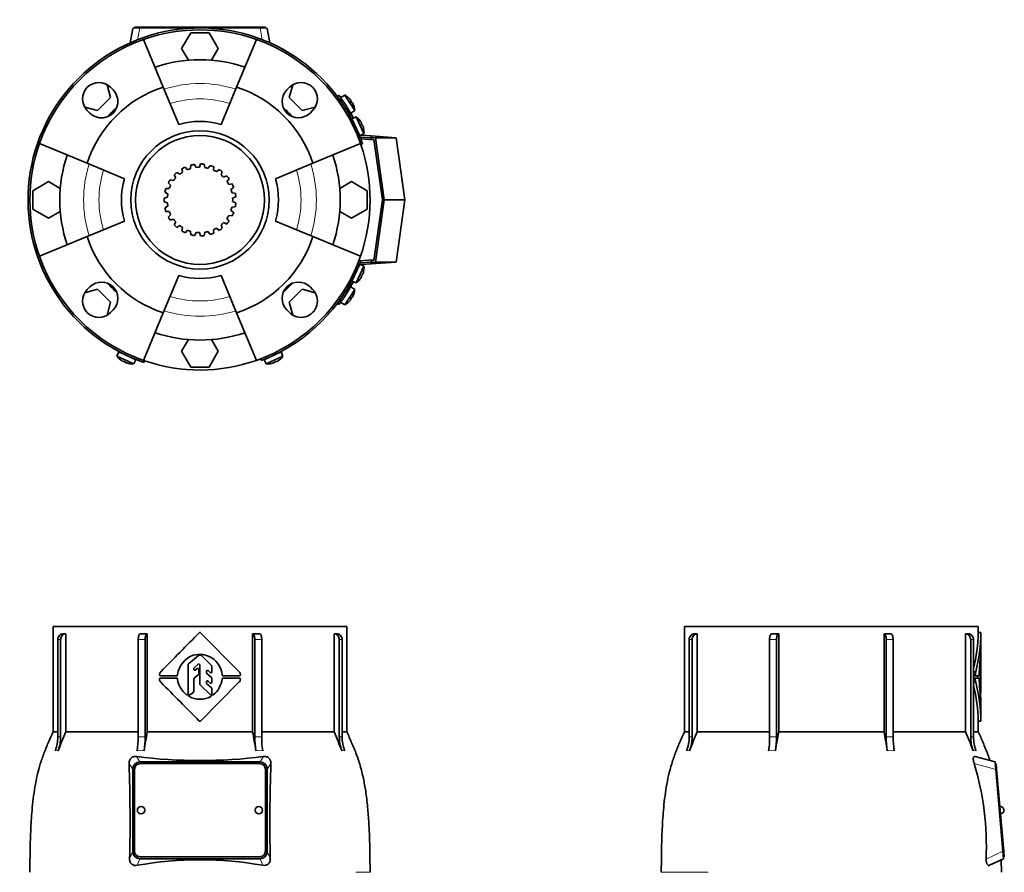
# Model space of a CAD drawing. Header units: millimetres. Extents: x 166 to 762, y -2568 to 1925.
# Tile 21 of 21: x 166 to 692, y 1469 to 1925. Entities that reach past the tile are written whole.
import ezdxf

# ---------------------------------------------------------------- set-up
doc = ezdxf.new("R2010")
doc.units = ezdxf.units.MM
for name, color, linetype in [('LOW_134-12', 7, 'Continuous'), ('M5X8_UNI7687', 7, 'Continuous'), ('VSI134_FILTRO_A', 7, 'Continuous'), ('VSI134_FILTRO_B', 7, 'Continuous'), ('VSI134_GIUNTO_8×', 7, 'Continuous'), ('VSI134_SUPPORTO_', 7, 'Continuous'), ('VSI134_TERMINALE', 7, 'Continuous'), ('VSI134_TESTATA', 7, 'Continuous')]:
    doc.layers.add(name, color=color, linetype=linetype)

# ---------------------------------------------------------------- blocks, each defined once
blk = doc.blocks.new('SE')
at = {"layer": 'VSI134_TESTATA', "color": 7, "linetype": 'Continuous', "lineweight": 35}
for p, q in [((340.51, 1600.18), (183.51, 1600.18)), ((183.51, 1600.18), (183.51, 1543.84)), ((190.27, 1596.18), (190.27, 1543.84)), ((233.82, 1596.18), (233.82, 1543.84)), ((262.36, 1596.82), (282.96, 1575.94)), ((290.19, 1543.84), (290.19, 1596.18)), ((333.74, 1543.84), (333.74, 1596.18)), ((340.51, 1543.84), (340.51, 1600.18)), ((185.94, 1541.07), (185.94, 1593.18)), ((187.47, 1593.18), (187.47, 1541.07)), ((228.97, 1541.07), (228.97, 1593.18)), ((232.66, 1593.18), (232.66, 1541.07)), ((291.35, 1541.07), (291.35, 1593.18)), ((295.04, 1593.18), (295.04, 1541.07)), ((336.54, 1541.07), (336.54, 1593.18)), ((338.07, 1593.18), (338.07, 1541.07)), ((255.79, 1580.15), (261.24, 1584.64)), ((261.56, 1584.75), (262.43, 1584.75)), ((262.78, 1584.61), (268.18, 1579.26)), ((255.61, 1564.01), (255.61, 1579.76)), ((258.68, 1577.2), (258.68, 1577.71)), ((258.86, 1578.09), (261.07, 1579.97)), ((259.49, 1576.8), (260.5, 1577.6)), ((261.31, 1574.62), (261.31, 1577.21)), ((261.89, 1569.29), (261.89, 1579.59)), ((265.48, 1575.44), (265.48, 1576.15)), ((265.65, 1575.07), (268.16, 1572.87)), ((266.3, 1576.53), (267.5, 1575.48)), ((268.33, 1575.86), (268.33, 1578.91)), ((240.85, 1572.54), (249.49, 1572.54)), ((249.49, 1573.82), (240.89, 1573.82)), ((250, 1574.52), (249.99, 1574.3)), ((249.99, 1572.07), (250, 1571.85)), ((258.68, 1565.3), (258.68, 1572.08)), ((258.87, 1572.47), (261.11, 1574.23)), ((282.98, 1570.45), (262.36, 1549.54)), ((265.48, 1569.88), (265.48, 1570.58)), ((266.31, 1570.96), (267.5, 1569.9)), ((268.33, 1570.27), (268.33, 1572.49)), ((283.14, 1573.82), (274.34, 1573.82)), ((274.34, 1572.55), (283.15, 1572.54)), ((256.29, 1563.44), (258.46, 1564.88)), ((267.84, 1563.41), (262.04, 1568.93)), ((265.64, 1569.51), (268.17, 1567.26)), ((268.33, 1563.98), (268.33, 1566.89)), ((185.94, 1543.84), (183.51, 1543.84)), ((190.27, 1543.84), (228.97, 1543.84)), ((233.82, 1543.84), (290.19, 1543.84)), ((295.04, 1543.84), (333.74, 1543.84)), ((338.07, 1543.84), (340.51, 1543.84)), ((229.83, 1527.68), (294.19, 1527.68)), ((226.01, 1479.86), (226.01, 1523.69)), ((227.01, 1523.75), (227.01, 1479.91)), ((294.01, 1526.74), (230.01, 1526.74)), ((297.01, 1479.91), (297.01, 1523.75)), ((298.01, 1523.69), (298.01, 1479.86)), ((227.01, 1479.91), (227.01, 1479.87)), ((294.19, 1475.88), (229.83, 1475.88)), ((230.01, 1476.93), (294.01, 1476.93)), ((230.01, 1476.88), (294.01, 1476.88)), ((297.01, 1479.91), (297.01, 1479.87))]:
    blk.add_line(p, q, dxfattribs=at)
at = {"layer": 'VSI134_TESTATA', "color": 4, "linetype": 'Continuous', "lineweight": 9}
for p, q in [((187.47, 1593.18), (185.94, 1593.18)), ((232.66, 1593.18), (228.97, 1593.18)), ((295.04, 1593.18), (291.35, 1593.18)), ((338.07, 1593.18), (336.54, 1593.18)), ((185.02, 1533.74), (184.64, 1533.69)), ((185.02, 1533.74), (186.17, 1533.69)), ((229.34, 1533.74), (228.43, 1533.69)), ((229.34, 1533.74), (232.13, 1533.69)), ((292.8, 1533.74), (291.88, 1533.69)), ((292.8, 1533.74), (295.58, 1533.69)), ((338.21, 1533.74), (337.84, 1533.69)), ((338.21, 1533.74), (339.37, 1533.69)), ((229.83, 1527.68), (228, 1530.53)), ((296.01, 1530.53), (294.19, 1527.68)), ((226.01, 1523.69), (224.04, 1526.76)), ((299.97, 1526.76), (298.01, 1523.69)), ((224.36, 1475.67), (226.01, 1479.86)), ((228.45, 1472.35), (229.83, 1475.88)), ((230.01, 1476.93), (230.01, 1476.88)), ((294.01, 1476.93), (294.01, 1476.88)), ((294.19, 1475.88), (295.57, 1472.35)), ((298.01, 1479.86), (299.65, 1475.67)), ((345.46, 1468.61), (353.01, 1468.61))]:
    blk.add_line(p, q, dxfattribs=at)
at = {"layer": 'VSI134_TESTATA', "color": 7, "linetype": 'Continuous', "lineweight": 35}
for centre, radius, start, end in [((189.5, 243.75), 1352.43, 89.96758, 90.03242), ((8944.82, -6997.95), 12217.51, 135.293139, 135.430862), ((262, 1596.47), 0.5, 44.6048, 135.2692), ((334.51, 243.75), 1352.43, 89.96758, 90.03242), ((262.77, 1572.56), 12.92, 109.8101, 171.2914), ((261.85, 1572.87), 12.34, 57.8588, 106.2573), ((261.56, 1584.25), 0.5, 89.9992, 129.4492), ((262.43, 1584.25), 0.502, 45.3881, 89.921), ((261.32, 1572.91), 12.6, 6.1637, 55.7127), ((242.92, 1574.27), 2.53, 138.9855, 177.435), ((256.11, 1579.76), 0.503, 129.6191, 179.8293), ((259.18, 1577.71), 0.503, 130.5093, 179.8462), ((259.18, 1577.2), 0.5, 180, 308.3701), ((260.81, 1577.21), 0.5, 0, 128.3701), ((261.39, 1579.59), 0.5, 0, 130.3555), ((265.98, 1576.15), 0.5, 48.872, 180), ((265.98, 1575.44), 0.503, 180.1424, 228.7099), ((267.83, 1575.86), 0.5, 228.8721, 360), ((267.83, 1578.91), 0.502, 0.0921, 45.217), ((282.24, 1575.24), 1, 39.9753, 44.6048), ((280.65, 1574.01), 3.01, 7.2724, 38.3465), ((242.49, 1571.85), 2.15, 175.1196, 227.0931), ((240.85, 1572.04), 0.5, 90, 181.1653), ((240.89, 1574.32), 0.5, 173.2798, 270), ((-3961.53, -2629.91), 5941.64, 44.701818, 44.983778), ((249.49, 1574.32), 0.5, 270, 356.945), ((249.49, 1572.04), 0.5, 3.055, 90), ((262.09, 1573.38), 12.18, 187.2267, 233.2382), ((259.18, 1572.08), 0.503, 128.2341, 179.8111), ((260.8, 1574.62), 0.503, 308.2331, 359.812), ((265.98, 1570.58), 0.5, 48.3928, 180), ((265.98, 1569.89), 0.503, 180.1334, 228.1267), ((267.83, 1570.27), 0.5, 228.3928, 360), ((267.83, 1572.49), 0.503, 0.145, 48.7072), ((261.29, 1573.48), 12.63, 308.4465, 353.7792), ((274.34, 1574.32), 0.5, 187.0198, 270), ((274.34, 1572.05), 0.5, 89.956, 172.9788), ((280.96, 1572.23), 2.7, 318.6093, 354.47), ((283.14, 1574.32), 0.5, 270, 8.5762), ((283.15, 1572.04), 0.5, 352.1811, 89.956), ((258.18, 1565.3), 0.504, 303.8575, 359.7442), ((262.39, 1569.29), 0.502, 180.1047, 226.3403), ((267.83, 1566.89), 0.503, 0.1074, 48.1235), ((255.11, 1564.01), 0.5, 231.9328, 360), ((256.57, 1563.02), 0.5, 123.6017, 240.2731), ((261.74, 1572.57), 11.36, 241.4726, 271.3254), ((262.28, 1572.54), 11.33, 268.6311, 298.8939), ((267.5, 1563.05), 0.5, 300.4135, 46.4449), ((268.83, 1563.98), 0.5, 179.9709, 308.3186), ((262, 1549.89), 0.5, 224.7366, 315.3954), ((396.36, 1454.77), 224.52, 156.6256, 159.4185), ((677.2, 1464.5), 450.42, 169.8554, 171.1641), ((-153.19, 1464.5), 450.42, 8.8359, 10.1446), ((127.65, 1454.77), 224.52, 20.5815, 23.3744), ((164.42, 1541.06), 21.52, 339.9832, 0.0362), ((165.95, 1541.06), 21.52, 339.9832, 0.0362), ((179.26, 1540.99), 49.7, 351.5576, 0.096), ((182.96, 1540.99), 49.7, 351.5576, 0.096), ((341.05, 1540.99), 49.7, 179.904, 188.4424), ((344.75, 1540.99), 49.7, 179.904, 188.4424), ((358.06, 1541.06), 21.52, 179.9638, 200.0168), ((359.59, 1541.06), 21.52, 179.9638, 200.0168), ((262.01, 1801.19), 272.79, 262.8396, 277.1604), ((-628.07, 1495.87), 852.68, 358.64241, 2.07545), ((1124.15, 1496.05), 824.76, 177.86642, 181.41572), ((230.51, 1501.83), 2, 0, 180), ((293.51, 1501.83), 2, 0, 180), ((262.01, 1284.79), 190.54, 79.8557, 100.1443)]:
    blk.add_arc(centre, radius, start, end, dxfattribs=at)
at = {"layer": 'VSI134_TESTATA', "color": 4, "linetype": 'Continuous', "lineweight": 9}
for centre, radius, start, end in [((186.71, 1535.21), 5.91, 82.5651, 97.4349), ((230.82, 1506.79), 34.33, 86.9151, 93.0849), ((293.19, 1506.79), 34.33, 86.9151, 93.0849), ((337.3, 1535.21), 5.91, 82.5651, 97.4349)]:
    blk.add_arc(centre, radius, start, end, dxfattribs=at)
at = {"layer": 'VSI134_TESTATA', "color": 7, "linetype": 'Continuous', "lineweight": 35}
for centre, major_axis, ratio, start_param, end_param in [((188.72, 1593.18), (0, -3), 0.92388, 3.133099, 4.712389), ((190.25, 1593.18), (0, -3), 0.92388, 3.133099, 4.712389), ((230.12, 1593.18), (0, -3), 0.382683, 3.133099, 4.712389), ((233.81, 1593.18), (0, -3), 0.382683, 3.133099, 4.712389), ((290.2, 1593.18), (0, -3), 0.382683, 1.570796, 3.150087), ((293.89, 1593.18), (0, -3), 0.382683, 1.570796, 3.150087), ((333.76, 1593.18), (0, -3), 0.92388, 1.570796, 3.150087), ((335.3, 1593.18), (0, -3), 0.92388, 1.570796, 3.150087), ((230.07, 1523.44), (1.95, -3.83), 0.92919, 2.69912, 4.210489), ((293.94, 1523.44), (-1.95, -3.83), 0.92919, 2.072696, 3.584065), ((230.01, 1523.75), (3, 0), 0.996195, 1.570796, 3.141593), ((294.01, 1523.75), (3, 0), 0.996195, 0, 1.570796), ((230.51, 1501.83), (2, 0), 0.996195, 3.141593, 6.283185), ((293.51, 1501.83), (2, 0), 0.996195, 3.141593, 6.283185), ((230.07, 1480.12), (1.95, 3.83), 0.92919, 2.072697, 3.584065), ((230.01, 1479.91), (-3, 0), 0.996195, 0, 1.570796), ((230.01, 1479.87), (-3, 0), 0.996195, 0, 1.570796), ((294.01, 1479.91), (-3, 0), 0.996195, 1.570796, 3.141593), ((294.01, 1479.87), (-3, 0), 0.996195, 1.570796, 3.141593), ((293.94, 1480.12), (-1.95, 3.83), 0.92919, 2.69912, 4.210488)]:
    blk.add_ellipse(centre, major_axis=major_axis, ratio=ratio, start_param=start_param, end_param=end_param, dxfattribs=at)
for points in [[(230.13, 1596.18), (231.35, 1596.18), (232.58, 1596.18), (233.82, 1596.18)], [(290.19, 1596.18), (291.43, 1596.18), (292.67, 1596.18), (293.88, 1596.18)]]:
    blk.add_open_spline(points, degree=3, dxfattribs=at)
for points, knots in [([(183.52, 1543.87), (182.62, 1541.92), (181.07, 1538.5), (178.61, 1532.69), (176.52, 1526.7), (174.89, 1520.52), (173.67, 1514.28), (172.78, 1508.04), (171.96, 1500.1), (171.38, 1490.52), (171.1, 1479.22), (171.04, 1472.47), (171.02, 1468.6)], [0, 0, 0, 0, 0.075828, 0.157662, 0.24065, 0.323649, 0.406117, 0.487779, 0.568882, 0.716697, 0.863346, 1, 1, 1, 1]), ([(353, 1468.61), (352.98, 1471.49), (352.93, 1476.59), (352.79, 1485.14), (352.45, 1493.75), (351.85, 1502.45), (350.94, 1510.55), (349.66, 1518.03), (348.05, 1524.87), (345.87, 1531.5), (343.21, 1537.93), (341.49, 1541.71), (340.49, 1543.87)], [0, 0, 0, 0, 0.1021, 0.21378, 0.32619, 0.439201, 0.552954, 0.643265, 0.734414, 0.825783, 0.916073, 1, 1, 1, 1]), ([(224.04, 1526.76), (224.03, 1527.01), (224.04, 1527.27), (224.1, 1527.79), (224.16, 1528.06), (224.33, 1528.57), (224.45, 1528.82), (224.74, 1529.28), (224.91, 1529.49), (225.21, 1529.77), (225.31, 1529.86), (225.53, 1530.02), (225.65, 1530.09), (225.88, 1530.22), (226.01, 1530.28), (226.25, 1530.37), (226.38, 1530.41), (226.75, 1530.51), (227, 1530.55), (227.51, 1530.57), (227.76, 1530.56), (228, 1530.53)], [0, 0, 0, 0, 0.125, 0.125, 0.25, 0.25, 0.375, 0.375, 0.5, 0.5, 0.5625, 0.5625, 0.625, 0.625, 0.6875, 0.6875, 0.75, 0.75, 0.875, 0.875, 1, 1, 1, 1]), ([(296.01, 1530.53), (296.25, 1530.56), (296.5, 1530.57), (297, 1530.55), (297.26, 1530.51), (297.76, 1530.38), (298, 1530.29), (298.48, 1530.03), (298.7, 1529.87), (298.99, 1529.6), (299.09, 1529.49), (299.26, 1529.28), (299.34, 1529.17), (299.56, 1528.82), (299.68, 1528.57), (299.85, 1528.06), (299.91, 1527.8), (299.97, 1527.27), (299.98, 1527.01), (299.97, 1526.76)], [0, 0, 0, 0, 0.125, 0.125, 0.25, 0.25, 0.375, 0.375, 0.5, 0.5, 0.5625, 0.5625, 0.625, 0.625, 0.75, 0.75, 0.875, 0.875, 1, 1, 1, 1]), ([(228.45, 1472.35), (227.95, 1472.26), (227.46, 1472.25), (226.72, 1472.38), (226.49, 1472.45), (226.03, 1472.64), (225.81, 1472.77), (225.41, 1473.07), (225.23, 1473.24), (224.9, 1473.65), (224.77, 1473.87), (224.56, 1474.35), (224.48, 1474.61), (224.38, 1475.13), (224.36, 1475.4), (224.36, 1475.67)], [0, 0, 0, 0, 0.25, 0.25, 0.375, 0.375, 0.5, 0.5, 0.625, 0.625, 0.75, 0.75, 0.875, 0.875, 1, 1, 1, 1]), ([(299.65, 1475.67), (299.65, 1475.4), (299.63, 1475.14), (299.53, 1474.62), (299.46, 1474.36), (299.3, 1474), (299.24, 1473.89), (299.11, 1473.66), (299.03, 1473.56), (298.79, 1473.25), (298.61, 1473.08), (298.21, 1472.77), (297.99, 1472.65), (297.53, 1472.46), (297.29, 1472.39), (296.56, 1472.25), (296.06, 1472.26), (295.57, 1472.35)], [0, 0, 0, 0, 0.125, 0.125, 0.25, 0.25, 0.3125, 0.3125, 0.375, 0.375, 0.5, 0.5, 0.625, 0.625, 0.75, 0.75, 1, 1, 1, 1])]:
    blk.add_open_spline(points, degree=3, knots=knots, dxfattribs=at)
blk = doc.blocks.new('SE1')
at = {"layer": 'LOW_134-12', "color": 7, "linetype": 'Continuous', "lineweight": 35}
for p, q in [((348.03, 1860.98), (355.05, 1860.49)), ((355.05, 1796.26), (347.12, 1795.7))]:
    blk.add_line(p, q, dxfattribs=at)
at = {"layer": 'M5X8_UNI7687', "color": 7, "linetype": 'Continuous', "lineweight": 35}
for p, q in [((339.41, 1884.52), (337.28, 1883.22)), ((344.78, 1876.25), (339.41, 1884.52)), ((341.66, 1882.89), (341.67, 1882.91)), ((342.72, 1881.64), (342.56, 1881.51)), ((343.49, 1880.45), (343.31, 1880.35)), ((342.73, 1874.83), (344.78, 1876.25)), ((344.21, 1878.97), (344.23, 1878.97)), ((345.57, 1872.78), (343.27, 1871.79)), ((343.27, 1871.79), (347.5, 1862.72)), ((349.74, 1863.84), (345.57, 1872.78)), ((347.57, 1870.85), (347.58, 1870.87)), ((348.44, 1869.46), (348.26, 1869.36)), ((349.04, 1868.18), (348.85, 1868.11)), ((349.57, 1866.61), (349.54, 1866.62)), ((347.5, 1862.72), (349.74, 1863.84)), ((347.5, 1794.02), (343.27, 1784.96)), ((345.57, 1783.97), (349.74, 1792.9)), ((349.74, 1792.9), (347.5, 1794.02)), ((347.58, 1785.88), (347.57, 1785.9)), ((348.44, 1787.28), (348.26, 1787.39)), ((349.04, 1788.57), (348.85, 1788.64)), ((349.54, 1790.13), (349.57, 1790.13)), ((339.41, 1772.23), (344.78, 1780.5)), ((344.78, 1780.5), (342.73, 1781.92)), ((343.27, 1784.96), (345.57, 1783.97)), ((342.72, 1775.11), (342.56, 1775.24)), ((343.49, 1776.3), (343.31, 1776.4)), ((344.21, 1777.77), (344.23, 1777.78)), ((337.28, 1773.53), (339.41, 1772.23)), ((341.67, 1773.83), (341.66, 1773.86)), ((218.59, 1747.11), (217.6, 1744.81)), ((217.6, 1744.81), (226.54, 1740.64)), ((227.66, 1742.88), (218.59, 1747.11)), ((305.42, 1747.11), (296.35, 1742.88)), ((297.47, 1740.64), (306.41, 1744.81)), ((306.41, 1744.81), (305.42, 1747.11)), ((219.53, 1742.81), (219.51, 1742.8)), ((220.92, 1741.94), (221.02, 1742.11)), ((222.2, 1741.34), (222.27, 1741.53)), ((223.76, 1740.84), (223.77, 1740.81)), ((226.54, 1740.64), (227.66, 1742.88)), ((296.35, 1742.88), (297.47, 1740.64)), ((300.24, 1740.81), (300.25, 1740.84)), ((301.81, 1741.34), (301.74, 1741.53)), ((303.09, 1741.94), (302.99, 1742.11)), ((304.48, 1742.81), (304.5, 1742.8))]:
    blk.add_line(p, q, dxfattribs=at)
for centre, radius, start, end in [((337.95, 1881.27), 0.5, 9.1315, 33), ((334.8, 1875.65), 10, 46.5916, 62.5414), ((341.22, 1876.24), 0.5, 33, 56.6899), ((334.8, 1875.65), 10, 3.4586, 19.4084), ((343.66, 1869.76), 0.5, 1.1882, 25), ((339.77, 1864.63), 10, 38.5916, 54.5414), ((346.2, 1864.32), 0.5, 25, 48.8118), ((339.77, 1864.63), 10, 355.4586, 11.4084), ((346.2, 1792.42), 0.5, 311.1882, 335), ((339.77, 1792.11), 10, 348.5916, 4.5414), ((343.66, 1786.99), 0.5, 335, 358.8118), ((339.77, 1792.11), 10, 305.4586, 321.4084), ((334.8, 1781.1), 10, 340.5916, 356.5414), ((337.95, 1775.48), 0.5, 327, 349.9069), ((341.22, 1780.51), 0.5, 303.3101, 327), ((334.8, 1781.1), 10, 297.4586, 313.4084), ((225.74, 1750.61), 10, 215.4586, 231.4084), ((220.62, 1746.71), 0.5, 245, 268.8118), ((226.05, 1744.18), 0.5, 221.1882, 245), ((297.96, 1744.18), 0.5, 295, 318.8118), ((303.39, 1746.71), 0.5, 271.1882, 295), ((298.27, 1750.61), 10, 308.5916, 324.5414), ((225.74, 1750.61), 10, 258.5916, 274.5414), ((298.27, 1750.61), 10, 265.4586, 281.4084)]:
    blk.add_arc(centre, radius, start, end, dxfattribs=at)
for centre, major_axis, ratio, start_param, end_param in [((334.81, 1875.66), (-5.45, 8.39), 0.996195, 4.833518, 4.948078), ((336.65, 1876.85), (5.04, -7.77), 0.811251, 1.49595, 1.645642), ((334.81, 1875.66), (5.45, -8.39), 0.996195, 1.335108, 1.449667), ((339.78, 1864.64), (-4.23, 9.06), 0.996195, 4.833518, 4.948078), ((341.77, 1865.57), (3.91, -8.39), 0.811251, 1.49595, 1.645642), ((339.78, 1864.64), (4.23, -9.06), 0.996195, 1.335108, 1.449667), ((339.78, 1792.11), (-4.23, -9.06), 0.996195, 1.335108, 1.449667), ((341.77, 1791.18), (-3.91, -8.39), 0.811251, 1.49595, 1.645642), ((339.78, 1792.11), (4.23, 9.06), 0.996195, 4.833518, 4.948078), ((336.65, 1779.9), (-5.04, -7.77), 0.811251, 1.49595, 1.645642), ((334.81, 1781.09), (5.45, 8.39), 0.996195, 4.833518, 4.948078), ((334.81, 1781.09), (-5.45, -8.39), 0.996195, 1.335108, 1.449667), ((225.74, 1750.6), (-9.06, 4.23), 0.996195, 1.335108, 1.449667), ((224.81, 1748.61), (-8.39, 3.91), 0.811251, 1.49595, 1.645642), ((225.74, 1750.6), (9.06, -4.23), 0.996195, 4.833518, 4.948078), ((298.27, 1750.6), (-9.06, -4.23), 0.996195, 1.335108, 1.449667), ((299.2, 1748.61), (-8.39, -3.91), 0.811251, 1.49595, 1.645642), ((298.27, 1750.6), (9.06, 4.23), 0.996195, 4.833518, 4.948078)]:
    blk.add_ellipse(centre, major_axis=major_axis, ratio=ratio, start_param=start_param, end_param=end_param, dxfattribs=at)
for points in [[(342.72, 1881.64), (342.72, 1881.64), (342.72, 1881.64), (342.72, 1881.65), (342.72, 1881.66), (342.71, 1881.68), (342.7, 1881.7), (342.69, 1881.72), (342.68, 1881.74), (342.66, 1881.77), (342.64, 1881.8), (342.62, 1881.84), (342.59, 1881.87), (342.57, 1881.91), (342.54, 1881.94), (342.51, 1881.98), (342.48, 1882.01), (342.46, 1882.04), (342.45, 1882.05)], [(343.76, 1880.03), (343.76, 1880.04), (343.74, 1880.07), (343.72, 1880.12), (343.7, 1880.16), (343.68, 1880.2), (343.66, 1880.23), (343.63, 1880.27), (343.61, 1880.3), (343.59, 1880.34), (343.58, 1880.36), (343.56, 1880.39), (343.54, 1880.41), (343.53, 1880.42), (343.52, 1880.43), (343.51, 1880.44), (343.5, 1880.45), (343.49, 1880.45), (343.49, 1880.45)], [(348.44, 1869.46), (348.44, 1869.46), (348.44, 1869.47), (348.45, 1869.48), (348.44, 1869.49), (348.44, 1869.5), (348.43, 1869.52), (348.43, 1869.55), (348.41, 1869.58), (348.4, 1869.61), (348.38, 1869.64), (348.37, 1869.68), (348.35, 1869.71), (348.33, 1869.75), (348.3, 1869.79), (348.28, 1869.83), (348.26, 1869.87), (348.24, 1869.9), (348.23, 1869.91)], [(349.25, 1867.72), (349.25, 1867.74), (349.23, 1867.77), (349.22, 1867.82), (349.2, 1867.86), (349.19, 1867.9), (349.17, 1867.94), (349.16, 1867.98), (349.14, 1868.02), (349.13, 1868.05), (349.11, 1868.08), (349.1, 1868.11), (349.08, 1868.13), (349.07, 1868.15), (349.06, 1868.16), (349.05, 1868.17), (349.05, 1868.18), (349.04, 1868.18), (349.04, 1868.18)], [(348.23, 1786.83), (348.24, 1786.85), (348.26, 1786.88), (348.28, 1786.92), (348.3, 1786.96), (348.33, 1787), (348.35, 1787.03), (348.37, 1787.07), (348.38, 1787.11), (348.4, 1787.14), (348.41, 1787.17), (348.43, 1787.2), (348.43, 1787.22), (348.44, 1787.24), (348.44, 1787.26), (348.45, 1787.27), (348.44, 1787.28), (348.44, 1787.28), (348.44, 1787.28)], [(349.04, 1788.57), (349.04, 1788.57), (349.05, 1788.57), (349.05, 1788.58), (349.06, 1788.59), (349.07, 1788.6), (349.08, 1788.62), (349.1, 1788.64), (349.11, 1788.66), (349.13, 1788.69), (349.14, 1788.73), (349.16, 1788.77), (349.17, 1788.8), (349.19, 1788.84), (349.2, 1788.89), (349.22, 1788.93), (349.23, 1788.97), (349.25, 1789.01), (349.25, 1789.02)], [(342.45, 1774.69), (342.46, 1774.71), (342.48, 1774.73), (342.51, 1774.77), (342.54, 1774.81), (342.57, 1774.84), (342.59, 1774.88), (342.62, 1774.91), (342.64, 1774.94), (342.66, 1774.97), (342.68, 1775), (342.69, 1775.03), (342.7, 1775.05), (342.71, 1775.07), (342.72, 1775.08), (342.72, 1775.1), (342.72, 1775.11), (342.72, 1775.11), (342.72, 1775.11)], [(343.49, 1776.3), (343.49, 1776.3), (343.5, 1776.3), (343.51, 1776.3), (343.52, 1776.31), (343.53, 1776.32), (343.54, 1776.34), (343.56, 1776.36), (343.58, 1776.38), (343.59, 1776.41), (343.61, 1776.44), (343.63, 1776.48), (343.66, 1776.51), (343.68, 1776.55), (343.7, 1776.59), (343.72, 1776.63), (343.74, 1776.67), (343.76, 1776.7), (343.76, 1776.72)], [(220.47, 1742.15), (220.48, 1742.14), (220.51, 1742.12), (220.55, 1742.1), (220.59, 1742.07), (220.63, 1742.05), (220.67, 1742.03), (220.7, 1742.01), (220.74, 1741.99), (220.77, 1741.98), (220.8, 1741.96), (220.83, 1741.95), (220.85, 1741.94), (220.87, 1741.94), (220.89, 1741.93), (220.9, 1741.93), (220.91, 1741.93), (220.92, 1741.94), (220.92, 1741.94)], [(222.2, 1741.34), (222.2, 1741.34), (222.2, 1741.33), (222.21, 1741.32), (222.22, 1741.32), (222.23, 1741.31), (222.25, 1741.29), (222.27, 1741.28), (222.3, 1741.27), (222.33, 1741.25), (222.36, 1741.24), (222.4, 1741.22), (222.44, 1741.21), (222.48, 1741.19), (222.52, 1741.18), (222.56, 1741.16), (222.61, 1741.14), (222.64, 1741.13), (222.66, 1741.13)], [(301.36, 1741.13), (301.37, 1741.13), (301.41, 1741.14), (301.45, 1741.16), (301.49, 1741.18), (301.53, 1741.19), (301.57, 1741.21), (301.61, 1741.22), (301.65, 1741.24), (301.68, 1741.25), (301.71, 1741.27), (301.74, 1741.28), (301.76, 1741.29), (301.78, 1741.31), (301.79, 1741.32), (301.8, 1741.32), (301.81, 1741.33), (301.81, 1741.34), (301.81, 1741.34)], [(303.09, 1741.94), (303.1, 1741.94), (303.1, 1741.93), (303.11, 1741.93), (303.12, 1741.93), (303.14, 1741.94), (303.16, 1741.94), (303.18, 1741.95), (303.21, 1741.96), (303.24, 1741.98), (303.27, 1741.99), (303.31, 1742.01), (303.34, 1742.03), (303.38, 1742.05), (303.42, 1742.07), (303.46, 1742.1), (303.5, 1742.12), (303.53, 1742.14), (303.55, 1742.15)]]:
    blk.add_open_spline(points, degree=3, dxfattribs=at)
at = {"layer": 'VSI134_FILTRO_A', "color": 4, "linetype": 'Continuous', "lineweight": 9}
for p, q in [((347.02, 1860.82), (347.97, 1861.15)), ((229.23, 1742.41), (229.56, 1743.35))]:
    blk.add_line(p, q, dxfattribs=at)
at = {"layer": 'VSI134_FILTRO_A', "color": 7, "linetype": 'Continuous', "lineweight": 35}
for p, q in [((348.05, 1858), (348.99, 1858.33)), ((232.05, 1741.39), (232.38, 1742.33))]:
    blk.add_line(p, q, dxfattribs=at)
for radius, start, end in [(92, 20.8687, 249.1313), (91, 70.6497, 109.3503), (92, 19, 20.8687), (91, 160.6497, 199.3503), (91, 19, 19.3646), (92, 249.1313, 251), (91, 250.6608, 251)]:
    blk.add_arc((262.01, 1828.37), radius, start, end, dxfattribs=at)
at = {"layer": 'VSI134_FILTRO_B', "color": 4, "linetype": 'Continuous', "lineweight": 9}
for p, q in [((346.77, 1792.62), (345.84, 1792.98)), ((297.4, 1744.54), (297.76, 1743.6))]:
    blk.add_line(p, q, dxfattribs=at)
at = {"layer": 'VSI134_FILTRO_B', "color": 7, "linetype": 'Continuous', "lineweight": 35}
for p, q in [((347.89, 1795.4), (346.96, 1795.76)), ((294.62, 1743.42), (294.98, 1742.48))]:
    blk.add_line(p, q, dxfattribs=at)
for start, end in [(292.8687, 337.1313), (337.1313, 339), (291, 292.8687)]:
    blk.add_arc((262.01, 1828.37), 92, start, end, dxfattribs=at)
at = {"layer": 'VSI134_GIUNTO_8×', "color": 7, "linetype": 'Continuous', "lineweight": 35}
for p, q in [((252.28, 1844.99), (252.68, 1843.18)), ((255.29, 1844.53), (254.04, 1845.9)), ((257.12, 1846.99), (257.02, 1845.15)), ((259.9, 1845.75), (259.06, 1847.4)), ((262.33, 1847.62), (261.73, 1845.87)), ((264.66, 1845.67), (264.31, 1847.49)), ((267.51, 1846.82), (266.46, 1845.3)), ((269.23, 1844.31), (269.38, 1846.16)), ((272.28, 1844.65), (270.86, 1843.47)), ((247.87, 1838.69), (246.09, 1839.21)), ((248.16, 1841.75), (249.03, 1840.12)), ((251.18, 1842.12), (249.61, 1843.1)), ((273.26, 1841.77), (273.9, 1843.51)), ((276.29, 1841.27), (274.61, 1840.52)), ((276.46, 1838.24), (277.54, 1839.74)), ((245.61, 1834.49), (243.76, 1834.51)), ((245.07, 1837.52), (246.34, 1836.18)), ((279.24, 1836.94), (277.41, 1836.67)), ((278.59, 1833.97), (280.03, 1835.12)), ((244.57, 1829.84), (242.78, 1829.36)), ((243.23, 1832.61), (244.82, 1831.66)), ((280.92, 1831.97), (279.08, 1832.2)), ((279.48, 1829.29), (281.19, 1830.01)), ((242.78, 1827.38), (244.57, 1826.9)), ((244.82, 1825.08), (243.23, 1824.14)), ((280.03, 1821.62), (278.59, 1822.77)), ((279.08, 1824.54), (280.92, 1824.77)), ((281.19, 1826.74), (279.48, 1827.45)), ((243.76, 1822.23), (245.61, 1822.25)), ((246.34, 1820.57), (245.07, 1819.23)), ((246.09, 1817.54), (247.87, 1818.06)), ((277.54, 1817.01), (276.46, 1818.51)), ((277.41, 1820.08), (279.24, 1819.81)), ((249.03, 1816.63), (248.16, 1815)), ((249.61, 1813.65), (251.18, 1814.63)), ((252.68, 1813.57), (252.28, 1811.76)), ((254.04, 1810.85), (255.29, 1812.21)), ((269.38, 1810.59), (269.23, 1812.43)), ((270.86, 1813.28), (272.28, 1812.1)), ((273.9, 1813.24), (273.26, 1814.97)), ((274.61, 1816.23), (276.29, 1815.47)), ((257.02, 1811.6), (257.12, 1809.75)), ((259.06, 1809.35), (259.9, 1811)), ((261.73, 1810.88), (262.33, 1809.13)), ((264.31, 1809.26), (264.66, 1811.08)), ((266.46, 1811.45), (267.51, 1809.93))]:
    blk.add_line(p, q, dxfattribs=at)
blk.add_circle((262.01, 1828.37), 34.5, dxfattribs=at)
for radius, start, end in [(19.25, 114.4422, 120.3402), (17.5, 106.5542, 112.576), (19.25, 98.79, 104.688), (17.5, 90.902, 96.9238), (19.25, 83.1378, 89.0358), (17.5, 75.2498, 81.2716), (19.25, 67.4856, 73.3836), (17.5, 59.5976, 65.6194), (19.25, 51.8334, 57.7314), (19.25, 145.7466, 151.6446), (17.5, 137.8586, 143.8804), (19.25, 130.0944, 135.9924), (17.5, 122.2064, 128.2282), (17.5, 43.9454, 49.9672), (19.25, 36.1812, 42.0792), (19.25, 161.3988, 167.2968), (17.5, 153.5108, 159.5326), (17.5, 28.2932, 34.315), (17.5, 12.641, 18.6628), (19.25, 20.529, 26.427), (19.25, 177.051, 182.949), (17.5, 169.163, 175.1848), (17.5, 356.9888, 3.0106), (19.25, 4.8768, 10.7748), (19.25, 192.7032, 198.6012), (17.5, 184.8152, 190.837), (17.5, 341.3366, 347.3584), (19.25, 349.2246, 355.1226), (19.25, 208.3554, 214.2534), (17.5, 200.4674, 206.4892), (17.5, 216.1196, 222.1414), (17.5, 325.6844, 331.7062), (19.25, 333.5724, 339.4704), (19.25, 224.0076, 229.9056), (17.5, 231.7718, 237.7936), (17.5, 247.424, 253.4458), (17.5, 294.38, 300.4018), (19.25, 302.268, 308.166), (17.5, 310.0322, 316.054), (19.25, 317.9202, 323.8182), (19.25, 239.6598, 245.5578), (19.25, 255.312, 261.21), (17.5, 263.0762, 269.098), (19.25, 270.9642, 276.8622), (17.5, 278.7284, 284.7496), (19.25, 286.6158, 292.5138)]:
    blk.add_arc((262.01, 1828.37), radius, start, end, dxfattribs=at)
at = {"layer": 'VSI134_SUPPORTO_', "color": 7, "linetype": 'Continuous', "lineweight": 35}
for p, q in [((257.1, 1917.87), (252.19, 1909.37)), ((266.91, 1917.87), (257.1, 1917.87)), ((271.82, 1909.37), (266.91, 1917.87)), ((231.85, 1914.23), (242.4, 1888.77)), ((292.16, 1914.23), (281.61, 1888.77)), ((252.19, 1909.37), (255.8, 1903.12)), ((268.21, 1903.12), (271.82, 1909.37)), ((214.21, 1883.11), (212.36, 1890)), ((214.1, 1888.65), (215.51, 1887.24)), ((250.67, 1868.81), (242.4, 1888.77)), ((273.34, 1868.81), (281.61, 1888.77)), ((308.5, 1887.24), (309.91, 1888.65)), ((311.65, 1890), (309.8, 1883.11)), ((207.27, 1876.17), (214.21, 1883.11)), ((309.8, 1883.11), (316.74, 1876.17)), ((200.38, 1878.02), (207.27, 1876.17)), ((203.14, 1874.87), (201.72, 1876.28)), ((316.74, 1876.17), (323.63, 1878.02)), ((322.29, 1876.28), (320.87, 1874.87)), ((176.15, 1858.53), (201.61, 1847.98)), ((347.86, 1858.53), (322.4, 1847.98)), ((221.57, 1839.71), (201.61, 1847.98)), ((302.45, 1839.71), (322.4, 1847.98)), ((181.01, 1838.19), (172.51, 1833.28)), ((172.51, 1833.28), (172.51, 1823.47)), ((187.26, 1834.58), (181.01, 1838.19)), ((343.01, 1838.19), (336.75, 1834.58)), ((351.51, 1833.28), (343.01, 1838.19)), ((351.51, 1823.47), (351.51, 1833.28)), ((172.51, 1823.47), (181.01, 1818.56)), ((343.01, 1818.56), (351.51, 1823.47)), ((181.01, 1818.56), (187.26, 1822.17)), ((336.75, 1822.17), (343.01, 1818.56)), ((221.57, 1817.03), (201.61, 1808.77)), ((302.45, 1817.03), (322.4, 1808.77)), ((176.15, 1798.22), (201.61, 1808.77)), ((347.86, 1798.22), (322.4, 1808.77)), ((250.67, 1787.93), (242.4, 1767.98)), ((273.34, 1787.93), (281.61, 1767.98)), ((207.27, 1780.58), (200.38, 1778.73)), ((201.72, 1780.47), (203.14, 1781.88)), ((214.21, 1773.64), (207.27, 1780.58)), ((316.74, 1780.58), (309.8, 1773.64)), ((323.63, 1778.73), (316.74, 1780.58)), ((320.87, 1781.88), (322.29, 1780.47)), ((212.36, 1766.75), (214.21, 1773.64)), ((309.8, 1773.64), (311.65, 1766.75)), ((215.51, 1769.51), (214.1, 1768.09)), ((231.85, 1742.51), (242.4, 1767.98)), ((292.16, 1742.51), (281.61, 1767.98)), ((309.91, 1768.09), (308.5, 1769.51)), ((255.8, 1753.63), (252.19, 1747.37)), ((271.82, 1747.37), (268.21, 1753.63)), ((252.19, 1747.37), (257.1, 1738.87)), ((266.91, 1738.87), (271.82, 1747.37)), ((257.1, 1738.87), (266.91, 1738.87))]:
    blk.add_line(p, q, dxfattribs=at)
blk.add_circle((262.01, 1828.37), 37, dxfattribs=at)
for centre, radius, start, end in [((262.01, 1828.37), 91, 109.3503, 160.6497), ((262.01, 1828.37), 91, 19.3503, 70.6497), ((262.01, 1828.37), 75, 71.3226, 108.6774), ((207.91, 1882.47), 8.75, 45, 225), ((316.1, 1882.47), 8.75, 315, 135), ((262.01, 1828.37), 63.5, 107.9838, 162.0162), ((209.33, 1881.05), 8.75, 225, 45), ((262.01, 1828.37), 63.5, 17.9838, 72.0162), ((314.68, 1881.05), 8.75, 135, 315), ((262.01, 1828.37), 66.5, 132.1145, 137.8855), ((262.01, 1828.37), 66.5, 42.1145, 47.8855), ((262.01, 1828.37), 42, 74.3371, 105.6629), ((262.01, 1828.37), 91, 340.6497, 19), ((262.01, 1828.37), 75, 161.3226, 198.6774), ((262.01, 1828.37), 75, 341.3226, 18.6774), ((262.01, 1828.37), 42, 164.3371, 195.6629), ((262.01, 1828.37), 42, 344.3371, 15.6629), ((262.01, 1828.37), 63.5, 197.9838, 252.0162), ((262.01, 1828.37), 63.5, 287.9838, 342.0162), ((262.01, 1828.37), 91, 199.3503, 250.6497), ((262.01, 1828.37), 91, 289.3503, 340.6497), ((262.01, 1828.37), 42, 254.3371, 285.6629), ((207.91, 1774.28), 8.75, 135, 315), ((209.33, 1775.69), 8.75, 315, 135), ((262.01, 1828.37), 66.5, 222.1145, 227.8855), ((314.68, 1775.69), 8.75, 45, 225), ((262.01, 1828.37), 66.5, 312.1145, 317.8855), ((316.1, 1774.28), 8.75, 225, 45), ((262.01, 1828.37), 75, 251.3226, 288.6774), ((262.01, 1828.37), 91, 251, 289.3503)]:
    blk.add_arc(centre, radius, start, end, dxfattribs=at)
at = {"layer": 'VSI134_SUPPORTO_', "color": 4, "linetype": 'Continuous', "lineweight": 9}
for radius, start, end in [(62.27, 72.1054, 107.8946), (54.06, 72.8071, 107.1929), (62.27, 162.1054, 197.8946), (54.06, 162.8071, 197.1929), (54.06, 342.8071, 17.1929), (62.27, 342.1054, 17.8946), (54.06, 252.8071, 287.1929), (62.27, 252.1054, 287.8946)]:
    blk.add_arc((262.01, 1828.37), radius, start, end, dxfattribs=at)
at = {"layer": 'VSI134_TERMINALE', "color": 7, "linetype": 'Continuous', "lineweight": 35}
for p, q in [((336.26, 1884.37), (335.46, 1883.77)), ((347.64, 1862.01), (353.56, 1861.6)), ((348.33, 1862.96), (353.56, 1862.6)), ((353.56, 1861.83), (353.56, 1862.6)), ((353.56, 1862.6), (366.9, 1861.67)), ((353.56, 1861.83), (353.56, 1860.83)), ((353.56, 1861.83), (355.89, 1861.67)), ((355.01, 1860.72), (353.56, 1860.83)), ((355.01, 1860.72), (359.56, 1828.37)), ((360.57, 1828.37), (355.89, 1861.67)), ((355.89, 1861.67), (366.9, 1861.67)), ((366.9, 1861.67), (371.58, 1828.37)), ((359.56, 1828.37), (355.01, 1796.02)), ((355.89, 1795.08), (360.57, 1828.37)), ((360.57, 1828.37), (371.58, 1828.37)), ((366.9, 1795.08), (371.58, 1828.37)), ((347.64, 1794.74), (353.56, 1795.15)), ((348.33, 1793.78), (353.56, 1794.15)), ((353.56, 1795.92), (355.01, 1796.02)), ((353.56, 1795.92), (353.56, 1794.92)), ((353.56, 1794.15), (366.9, 1795.08)), ((353.56, 1794.92), (355.89, 1795.08)), ((353.56, 1794.92), (353.56, 1794.15)), ((355.89, 1795.08), (366.9, 1795.08)), ((335.46, 1772.98), (336.26, 1772.37))]:
    blk.add_line(p, q, dxfattribs=at)
at = {"layer": 'VSI134_TERMINALE', "color": 4, "linetype": 'Continuous', "lineweight": 9}
for p, q in [((341.33, 1876.93), (340.52, 1876.32)), ((340.52, 1780.43), (341.33, 1779.82))]:
    blk.add_line(p, q, dxfattribs=at)
at = {"layer": 'VSI134_TERMINALE', "color": 7, "linetype": 'Continuous', "lineweight": 35}
for start, end in [(31.4706, 37.0241), (28.067, 31.4706), (21.8355, 21.933), (338.067, 338.1645), (328.5294, 331.933), (322.9759, 328.5294)]:
    blk.add_arc((262.01, 1828.37), 93, start, end, dxfattribs=at)
at = {"layer": 'VSI134_TESTATA', "color": 7, "linetype": 'Continuous', "lineweight": 35}
for p, q in [((226.01, 1920.14), (224.6, 1912.42)), ((227.01, 1920.63), (227.01, 1920.37)), ((294.19, 1920.48), (229.83, 1920.48)), ((230.01, 1920.89), (294.01, 1920.89)), ((297.01, 1920.63), (297.01, 1920.37)), ((299.42, 1912.42), (298, 1920.14))]:
    blk.add_line(p, q, dxfattribs=at)
at = {"layer": 'VSI134_TESTATA', "color": 4, "linetype": 'Continuous', "lineweight": 9}
for p, q in [((228.66, 1914.12), (229.83, 1920.48)), ((230.01, 1920.89), (230.01, 1920.48)), ((294.01, 1920.89), (294.01, 1920.48)), ((294.19, 1920.48), (295.35, 1914.12))]:
    blk.add_line(p, q, dxfattribs=at)
at = {"layer": 'VSI134_TESTATA', "color": 7, "linetype": 'Continuous', "lineweight": 35}
for centre, major_axis, ratio, start_param, end_param in [((230.07, 1920.11), (4.06, -0.02), 0.091176, 1.630723, 3.142091), ((230.01, 1920.63), (-3, 0), 0.087156, 4.712389, 6.283185), ((294.01, 1920.63), (-3, 0), 0.087156, 3.141593, 4.712389), ((293.94, 1920.11), (-4.06, -0.02), 0.091176, 3.141095, 4.652463)]:
    blk.add_ellipse(centre, major_axis=major_axis, ratio=ratio, start_param=start_param, end_param=end_param, dxfattribs=at)
blk = doc.blocks.new('SE3')
at = {"layer": 'VSI134_TESTATA', "color": 7, "linetype": 'Continuous', "lineweight": 35}
for p, q in [((678.27, 1600.18), (521.27, 1600.18)), ((521.27, 1600.18), (521.27, 1543.84)), ((526.51, 1596.18), (528.04, 1596.18)), ((528.04, 1596.18), (528.04, 1543.84)), ((571.59, 1596.18), (571.59, 1543.84)), ((627.96, 1543.84), (627.96, 1596.18)), ((671.51, 1543.84), (671.51, 1596.18)), ((678.27, 1596.97), (678.27, 1600.18)), ((679.79, 1596.97), (678.27, 1596.97)), ((679.77, 1585.11), (679.77, 1596.97)), ((523.71, 1541.07), (523.71, 1593.18)), ((525.24, 1593.18), (525.24, 1541.07)), ((566.74, 1541.07), (566.74, 1593.18)), ((570.43, 1593.18), (570.43, 1541.07)), ((629.11, 1541.07), (629.11, 1593.18)), ((632.81, 1593.18), (632.81, 1541.07)), ((674.3, 1541.07), (674.3, 1593.18)), ((675.84, 1593.18), (675.84, 1541.07)), ((679.77, 1584.75), (679.68, 1584.75)), ((679.77, 1584.75), (679.77, 1584.75)), ((679.77, 1568.97), (679.77, 1584.75)), ((675.84, 1575.93), (676.97, 1575.93)), ((679.52, 1564.01), (679.52, 1579.76)), ((679.7, 1577.2), (679.7, 1577.71)), ((679.77, 1577.71), (679.7, 1577.71)), ((679.77, 1569.29), (679.77, 1579.59)), ((679.77, 1574.62), (679.77, 1577.21)), ((676.94, 1573.82), (675.84, 1573.82)), ((676.93, 1572.54), (675.84, 1572.54)), ((675.84, 1570.27), (676.98, 1570.27)), ((676.93, 1572.54), (678.79, 1572.54)), ((678.79, 1573.82), (676.94, 1573.82)), ((678.01, 1573.82), (678.01, 1572.54)), ((678.87, 1574.52), (678.87, 1574.3)), ((678.87, 1572.07), (678.87, 1571.85)), ((679.7, 1565.3), (679.7, 1572.08)), ((679.77, 1549.39), (679.77, 1561.21)), ((678.27, 1543.84), (678.27, 1549.4)), ((678.27, 1549.39), (679.79, 1549.39)), ((523.71, 1543.84), (521.27, 1543.84)), ((528.04, 1543.84), (566.74, 1543.84)), ((571.59, 1543.84), (627.96, 1543.84)), ((632.81, 1543.84), (671.51, 1543.84)), ((675.84, 1543.84), (678.27, 1543.84)), ((687.35, 1527.68), (676.72, 1530.53)), ((687.7, 1523.69), (687.35, 1527.68)), ((687.93, 1526.74), (687.44, 1526.69)), ((691.53, 1479.86), (687.7, 1523.69)), ((687.93, 1526.74), (688.2, 1523.75)), ((688.2, 1523.75), (692.03, 1479.91)), ((684.33, 1472.35), (691.88, 1475.88)), ((690.77, 1468.6), (690.7, 1475.32)), ((691.88, 1475.88), (691.53, 1479.86)), ((692.29, 1476.93), (691.79, 1476.88)), ((692.03, 1479.91), (692.29, 1476.93))]:
    blk.add_line(p, q, dxfattribs=at)
at = {"layer": 'VSI134_TESTATA', "color": 4, "linetype": 'Continuous', "lineweight": 9}
for p, q in [((679.77, 1596.82), (678.27, 1596.82)), ((525.24, 1593.18), (523.71, 1593.18)), ((570.43, 1593.18), (566.74, 1593.18)), ((632.81, 1593.18), (629.11, 1593.18)), ((675.84, 1593.18), (674.3, 1593.18)), ((679.77, 1584.64), (679.72, 1584.64)), ((679.52, 1579.76), (679.15, 1579.76)), ((679.53, 1580.15), (679.19, 1580.15)), ((679.76, 1577.6), (679.7, 1577.6)), ((679.76, 1579.59), (679.77, 1579.59)), ((676.8, 1574.38), (675.84, 1574.38)), ((676.79, 1572.03), (675.84, 1572.03)), ((679.77, 1569.29), (679.7, 1569.29)), ((679.77, 1568.93), (679.7, 1568.93)), ((679.41, 1564.01), (679.52, 1564.01)), ((679.77, 1549.54), (678.27, 1549.54)), ((522.79, 1533.74), (522.41, 1533.69)), ((522.79, 1533.74), (523.94, 1533.69)), ((567.11, 1533.74), (566.2, 1533.69)), ((567.11, 1533.74), (569.89, 1533.69)), ((630.57, 1533.74), (629.65, 1533.69)), ((630.57, 1533.74), (633.35, 1533.69)), ((675.98, 1533.74), (675.6, 1533.69)), ((675.98, 1533.74), (677.14, 1533.69)), ((687.7, 1523.69), (676.25, 1526.76)), ((688.2, 1523.75), (687.7, 1523.7)), ((682.55, 1475.67), (691.53, 1479.86)), ((692.03, 1479.91), (691.53, 1479.87)), ((516.68, 1468.61), (508.77, 1468.61)), ((516.68, 1468.61), (533.87, 1468.61))]:
    blk.add_line(p, q, dxfattribs=at)
at = {"layer": 'VSI134_TESTATA', "color": 7, "linetype": 'Continuous', "lineweight": 35}
for centre, radius, start, end in [((672.27, 243.75), 1352.43, 89.96758, 90.03242), ((597.68, 1597.2), 80.59, 345.9095, 359.7321), ((597.63, 1597.2), 82.15, 344.9898, 359.7358), ((685.55, 1596.86), 7.28, 179.1046, 180.2708), ((687.19, 1596.86), 7.42, 179.1214, 180.2657), ((766.6, 1572.56), 87.76, 172.0392, 178.7216), ((682.39, 1584.64), 2.62, 177.5536, 180.0422), ((684.06, 1574.36), 7.26, 167.5582, 179.8399), ((683.99, 1579.79), 4.47, 175.3857, 180.3363), ((688.64, 1577.73), 8.94, 177.7058, 180.1487), ((682.92, 1571.8), 6.14, 177.8102, 194.3701), ((599.31, 1549.24), 80.46, 0.2159, 15.1552), ((758.08, 1573.3), 79.22, 181.0495, 187.0172), ((688.38, 1572.1), 8.67, 177.5714, 180.174), ((648.81, 1574.57), 30.96, 359.3581, 0.0868), ((599.35, 1549.24), 78.93, 0.2176, 14.2445), ((672.52, 1565.25), 7.18, 357.0176, 0.3416), ((356.06, 1569.04), 323.71, 359.9799, 0.044), ((684.78, 1563.02), 5.22, 175.4684, 184.8086), ((707.11, 1565.93), 27.74, 186.9326, 189.8061), ((687.37, 1549.51), 7.6, 179.748, 180.8649), ((734.13, 1454.77), 224.52, 156.6256, 159.4185), ((1014.97, 1464.5), 450.42, 169.8554, 171.1641), ((184.57, 1464.5), 450.42, 8.8359, 10.1446), ((465.42, 1454.77), 224.52, 20.5815, 23.3744), ((502.19, 1541.06), 21.52, 339.9832, 0.0362), ((503.72, 1541.06), 21.52, 339.9832, 0.0362), ((517.03, 1540.99), 49.7, 351.5576, 0.096), ((520.73, 1540.99), 49.7, 351.5576, 0.096), ((678.82, 1540.99), 49.7, 179.904, 188.4424), ((682.51, 1540.99), 49.7, 179.904, 188.4424), ((695.83, 1541.06), 21.52, 179.9638, 200.0168), ((697.36, 1541.06), 21.52, 179.9638, 200.0168), ((528.06, 1482.58), 154.64, 357.4417, 16.5999), ((690.11, 1501.83), 2, 0, 95), ((690.11, 1501.83), 2, 275, 0)]:
    blk.add_arc(centre, radius, start, end, dxfattribs=at)
at = {"layer": 'VSI134_TESTATA', "color": 4, "linetype": 'Continuous', "lineweight": 9}
for centre, radius, start, end in [((524.48, 1535.21), 5.91, 82.5651, 97.4349), ((568.58, 1506.79), 34.33, 86.9151, 93.0849), ((630.96, 1506.79), 34.33, 86.9151, 93.0849), ((675.07, 1535.21), 5.91, 82.5651, 97.4349)]:
    blk.add_arc(centre, radius, start, end, dxfattribs=at)
at = {"layer": 'VSI134_TESTATA', "color": 7, "linetype": 'Continuous', "lineweight": 35}
for centre, major_axis, ratio, start_param, end_param in [((526.48, 1593.18), (0, -3), 0.92388, 3.133099, 4.712389), ((528.01, 1593.18), (0, -3), 0.92388, 3.133099, 4.712389), ((567.89, 1593.18), (0, -3), 0.382683, 3.133099, 4.712389), ((571.58, 1593.18), (0, -3), 0.382683, 3.133099, 4.712389), ((627.97, 1593.18), (0, -3), 0.382683, 1.570796, 3.150087), ((631.66, 1593.18), (0, -3), 0.382683, 1.570796, 3.150087), ((671.53, 1593.18), (0, -3), 0.92388, 1.570796, 3.150087), ((673.06, 1593.18), (0, -3), 0.92388, 1.570796, 3.150087), ((599.77, 1585.26), (80, 0), 0.822826, 6.205393, 6.273677), ((542.08, 1580.77), (137.7, 0), 0.647529, 6.253187, 6.27423), ((549.68, 1578.79), (130.1, 0), 0.620738, 6.258543, 6.268388), ((550.84, 1574.92), (128.93, 0), 0.616282, 6.252338, 6.274414), ((564.64, 1567.23), (115.13, 0), 0.553416, -0.059599, -0.03695), ((599.77, 1568.96), (80, 0), 0.950793, 6.241621, 6.282699)]:
    blk.add_ellipse(centre, major_axis=major_axis, ratio=ratio, start_param=start_param, end_param=end_param, dxfattribs=at)
for points in [[(567.89, 1596.18), (569.11, 1596.18), (570.35, 1596.18), (571.59, 1596.18)], [(627.96, 1596.18), (629.2, 1596.18), (630.43, 1596.18), (631.65, 1596.18)], [(678.27, 1549.39), (678.27, 1549.39), (678.27, 1549.45), (678.27, 1549.54)]]:
    blk.add_open_spline(points, degree=3, dxfattribs=at)
for points, knots in [([(679.77, 1585.16), (679.77, 1585.16), (679.77, 1585.14), (679.76, 1585.09), (679.74, 1585), (679.72, 1584.88), (679.7, 1584.77), (679.69, 1584.71)], [0.6502249, 0.6502249, 0.6502249, 0.6502249, 0.7175421, 0.7882055, 0.8589882, 0.9296666, 1, 1, 1, 1]), ([(679.71, 1584.81), (679.72, 1584.82), (679.72, 1584.84), (679.72, 1584.87), (679.73, 1584.91), (679.74, 1584.95), (679.74, 1584.97), (679.74, 1584.99)], [0.35528944, 0.35528944, 0.35528944, 0.35528944, 0.36068975, 0.38115758, 0.40116308, 0.42070184, 0.43976949, 0.43976949, 0.43976949, 0.43976949]), ([(679.73, 1576.8), (679.73, 1576.74), (679.73, 1576.71), (679.72, 1576.69), (679.72, 1576.7), (679.71, 1576.79), (679.71, 1576.85), (679.71, 1577.01), (679.7, 1577.1), (679.7, 1577.2)], [0, 0, 0, 0, 0.25, 0.25, 0.5, 0.5, 0.75, 0.75, 1, 1, 1, 1]), ([(679.77, 1577.21), (679.77, 1577.3), (679.77, 1577.39), (679.77, 1577.55), (679.77, 1577.62), (679.77, 1577.7), (679.77, 1577.71), (679.76, 1577.69), (679.76, 1577.66), (679.76, 1577.6)], [0, 0, 0, 0, 0.25, 0.25, 0.5, 0.5, 0.75, 0.75, 1, 1, 1, 1]), ([(679.77, 1579.97), (679.77, 1580.03), (679.77, 1580.07), (679.77, 1580.1), (679.77, 1580.08), (679.77, 1580), (679.77, 1579.94), (679.77, 1579.78), (679.77, 1579.68), (679.77, 1579.59)], [0, 0, 0, 0, 0.25, 0.25, 0.5, 0.5, 0.75, 0.75, 1, 1, 1, 1]), ([(676.93, 1572.54), (676.89, 1572.54), (676.85, 1572.49), (676.8, 1572.3), (676.79, 1572.17), (676.79, 1572.03)], [0, 0, 0, 0, 0.5, 0.5, 1, 1, 1, 1]), ([(676.8, 1574.38), (676.8, 1574.24), (676.81, 1574.09), (676.86, 1573.88), (676.9, 1573.82), (676.94, 1573.82)], [0, 0, 0, 0, 0.5, 0.5, 1, 1, 1, 1]), ([(678.79, 1573.82), (678.81, 1573.82), (678.83, 1573.87), (678.86, 1574.05), (678.87, 1574.17), (678.87, 1574.3)], [0, 0, 0, 0, 0.5, 0.5, 1, 1, 1, 1]), ([(678.87, 1572.07), (678.87, 1572.2), (678.86, 1572.32), (678.83, 1572.49), (678.81, 1572.54), (678.79, 1572.54)], [0, 0, 0, 0, 0.5, 0.5, 1, 1, 1, 1]), ([(679.52, 1564.01), (679.52, 1563.92), (679.52, 1563.83), (679.51, 1563.67), (679.5, 1563.61), (679.49, 1563.52), (679.48, 1563.51), (679.46, 1563.53), (679.45, 1563.56), (679.45, 1563.62)], [0, 0, 0, 0, 0.25, 0.25, 0.5, 0.5, 0.75, 0.75, 1, 1, 1, 1]), ([(521.28, 1543.86), (520.39, 1541.91), (518.83, 1538.5), (516.38, 1532.69), (514.29, 1526.7), (512.65, 1520.52), (511.44, 1514.28), (510.54, 1508.04), (509.73, 1500.1), (509.15, 1490.52), (508.87, 1479.22), (508.81, 1472.47), (508.78, 1468.61)], [0, 0, 0, 0, 0.075678, 0.157529, 0.240535, 0.323551, 0.406037, 0.487715, 0.568835, 0.716682, 0.863362, 1, 1, 1, 1]), ([(684.55, 1528.42), (684.19, 1529.56), (683.24, 1532.59), (680.94, 1537.96), (679.26, 1541.71), (678.27, 1543.86)], [0, 0, 0, 0, 0.195949, 0.613054, 1, 1, 1, 1]), ([(676.25, 1526.76), (676.16, 1527.01), (676.07, 1527.27), (675.92, 1527.79), (675.85, 1528.06), (675.75, 1528.57), (675.71, 1528.82), (675.68, 1529.28), (675.68, 1529.49), (675.72, 1529.77), (675.74, 1529.86), (675.78, 1530.02), (675.81, 1530.09), (675.87, 1530.22), (675.91, 1530.28), (675.98, 1530.37), (676.03, 1530.41), (676.16, 1530.51), (676.26, 1530.55), (676.48, 1530.57), (676.6, 1530.56), (676.72, 1530.53)], [0, 0, 0, 0, 0.125, 0.125, 0.25, 0.25, 0.375, 0.375, 0.5, 0.5, 0.5625, 0.5625, 0.625, 0.625, 0.6875, 0.6875, 0.75, 0.75, 0.875, 0.875, 1, 1, 1, 1]), ([(684.33, 1472.35), (684.14, 1472.26), (683.94, 1472.25), (683.63, 1472.38), (683.53, 1472.45), (683.33, 1472.64), (683.23, 1472.77), (683.05, 1473.07), (682.97, 1473.24), (682.82, 1473.65), (682.76, 1473.87), (682.65, 1474.35), (682.62, 1474.61), (682.56, 1475.13), (682.55, 1475.4), (682.55, 1475.67)], [0, 0, 0, 0, 0.25, 0.25, 0.375, 0.375, 0.5, 0.5, 0.625, 0.625, 0.75, 0.75, 0.875, 0.875, 1, 1, 1, 1])]:
    blk.add_open_spline(points, degree=3, knots=knots, dxfattribs=at)

msp = doc.modelspace()

# ---------------------------------------------------------------- block references
for name in ['SE1', 'SE', 'SE3']:
    msp.add_blockref(name, (0, 0))

doc.saveas('drawing.dxf')
